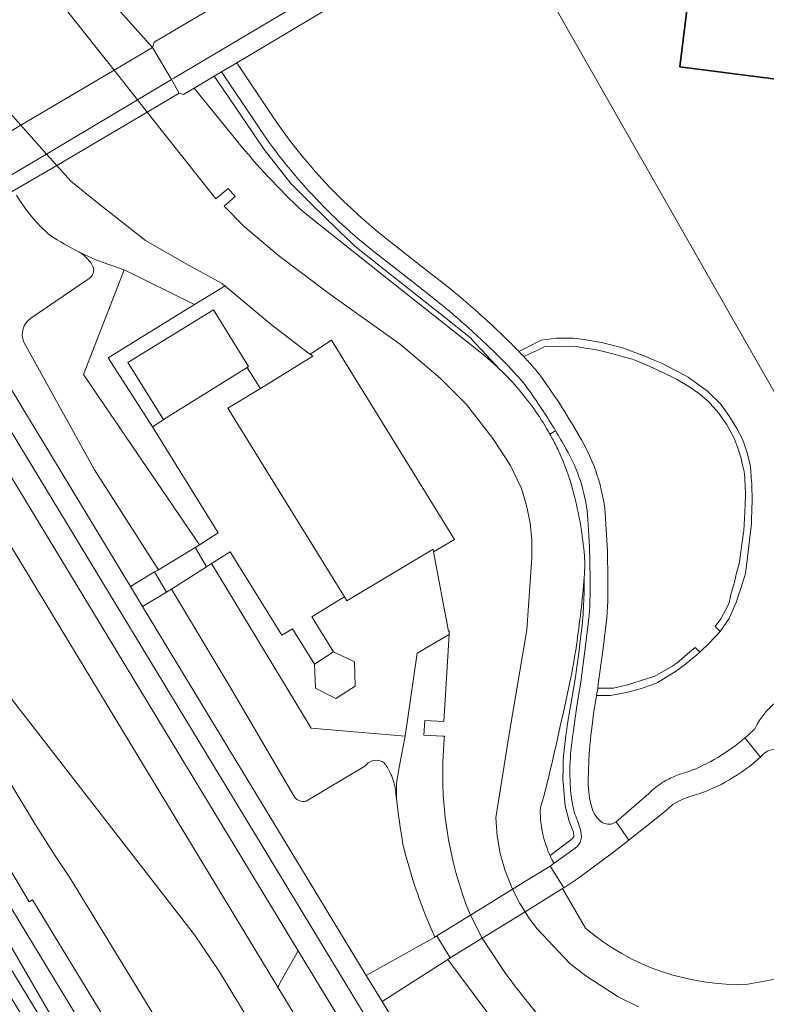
# Model space of a CAD drawing. Extents: x 147051 to 149075, y 463071 to 465537.
# Tile 114 of 229: x 148253 to 148320, y 464179 to 464267. Entities that reach past the tile are written whole.
import ezdxf

# ---------------------------------------------------------------- set-up
doc = ezdxf.new("R2010")
doc.units = 0
doc.header["$LTSCALE"] = 0.5
for name, color, linetype, lineweight in [('B-PV-GR-GROENVOORZIENING-GV', 252, 'CONTINUOUS', 18), ('B-PV-OG-BEBOUWING-GV', 6, 'CONTINUOUS', 35), ('B-PV-OG-BEBOUWING_LUIFEL-GV', 6, 'CONTINUOUS', 18), ('B-PV-OG-TERREIN_BEGROEID-GV', 252, 'CONTINUOUS', 18), ('B-PV-OG-TERREIN_ERF-GV', 252, 'CONTINUOUS', 18), ('B-PV-OG-WATER_MEER-GV', 252, 'CONTINUOUS', 18), ('B-PV-VH-GESLOTENVERHARDING-GV', 252, 'CONTINUOUS', 18), ('B-PV-VH-GESLOTENVERHARDING_ASFALT-GV', 252, 'CONTINUOUS', 18), ('B-PV-VH-ONVERHARD-GV', 252, 'CONTINUOUS', 18), ('B-PV-VH-OPENVERHARDING-GV', 252, 'CONTINUOUS', 18), ('B-PV-VH-OPENVERHARDING_TEGEL-GV', 252, 'CONTINUOUS', 18)]:
    doc.layers.add(name, color=color, linetype=linetype, lineweight=lineweight)

msp = doc.modelspace()

# ---------------------------------------------------------------- linework, layer by layer
at = {"layer": 'B-PV-GR-GROENVOORZIENING-GV', "flags": 128}
for points in [[(148271.116, 464262.402), (148270.46, 464262.011)], [(148270.46, 464262.011), (148271.272, 464260.859)], [(148274.316, 464257.633), (148271.116, 464262.402)], [(148271.272, 464260.859), (148274.961, 464255.423)], [(148274.961, 464255.423), (148277.355, 464252.382)], [(148277.355, 464252.382), (148279.314, 464250.394)], [(148279.314, 464250.394), (148281.481, 464248.289)], [(148281.481, 464248.289), (148281.843, 464247.941)], [(148281.843, 464247.941), (148282.737, 464247.084)], [(148282.737, 464247.084), (148283.074, 464246.777)], [(148283.074, 464246.777), (148283.244, 464246.623)], [(148283.244, 464246.623), (148285.703, 464244.681)], [(148288.907, 464243.048), (148284.544, 464246.475)], [(148285.703, 464244.681), (148291.284, 464240.265)], [(148291.284, 464240.265), (148293.484, 464238.485)], [(148293.484, 464238.485), (148293.814, 464238.113)], [(148293.814, 464238.113), (148294.52, 464237.385)], [(148299.833, 464238.276), (148298.541, 464237.627)], [(148301.202, 464238.48), (148299.833, 464238.276)], [(148301.454, 464238.48), (148301.202, 464238.48)], [(148302.619, 464238.48), (148301.454, 464238.48)], [(148302.746, 464238.48), (148302.619, 464238.48)], [(148303.451, 464238.379), (148302.746, 464238.48)], [(148303.899, 464238.315), (148303.451, 464238.379)], [(148304.911, 464238.14), (148303.899, 464238.315)], [(148305.251, 464238.072), (148304.911, 464238.14)], [(148305.874, 464237.916), (148305.251, 464238.072)], [(148306.716, 464237.705), (148305.874, 464237.916)], [(148294.52, 464237.385), (148296.137, 464235.664)], [(148298.541, 464237.627), (148297.842, 464237.268)], [(148298.273, 464236.814), (148298.804, 464237.071)], [(148298.804, 464237.071), (148299.602, 464237.432)], [(148299.602, 464237.432), (148300.21, 464237.749)], [(148300.21, 464237.749), (148301.087, 464237.73)], [(148301.087, 464237.73), (148302.862, 464237.75)], [(148302.862, 464237.75), (148303.8, 464237.571)], [(148303.8, 464237.571), (148304.667, 464237.457)], [(148304.667, 464237.457), (148305.314, 464237.301)], [(148305.314, 464237.301), (148306.27, 464237.07)], [(148306.27, 464237.07), (148307.319, 464236.759)], [(148307.232, 464237.576), (148306.716, 464237.705)], [(148308.665, 464237.039), (148307.232, 464237.576)], [(148309.096, 464236.877), (148308.665, 464237.039)], [(148307.319, 464236.759), (148308.049, 464236.565)], [(148308.049, 464236.565), (148308.193, 464236.526)], [(148308.193, 464236.526), (148309.216, 464236.101)], [(148310.01, 464236.482), (148309.096, 464236.877)], [(148309.216, 464236.101), (148310.725, 464235.417)], [(148310.581, 464236.236), (148310.01, 464236.482)], [(148311.351, 464235.846), (148310.581, 464236.236)], [(148310.725, 464235.417), (148312.007, 464234.776)], [(148312.652, 464235.185), (148311.351, 464235.846)], [(148312.007, 464234.776), (148313.26, 464234.018)], [(148313.043, 464234.963), (148312.652, 464235.185)], [(148313.932, 464234.334), (148313.043, 464234.963)], [(148314.579, 464233.851), (148313.932, 464234.334)], [(148313.26, 464234.018), (148313.454, 464233.886)], [(148313.454, 464233.886), (148313.678, 464233.733)], [(148313.678, 464233.733), (148313.988, 464233.523)], [(148313.988, 464233.523), (148314.92, 464232.736)], [(148314.805, 464233.682), (148314.579, 464233.851)], [(148314.97, 464233.522), (148314.805, 464233.682)], [(148315.912, 464232.604), (148314.97, 464233.522)], [(148314.92, 464232.736), (148315.244, 464232.356)], [(148316.564, 464231.714), (148315.912, 464232.604)], [(148315.244, 464232.356), (148315.589, 464231.952)], [(148315.589, 464231.952), (148315.765, 464231.745)], [(148315.765, 464231.745), (148316.463, 464230.762)], [(148316.693, 464231.53), (148316.564, 464231.714)], [(148316.848, 464231.277), (148316.693, 464231.53)], [(148317.174, 464230.741), (148316.848, 464231.277)], [(148301.136, 464230.141), (148300.635, 464229.827)], [(148300.635, 464229.827), (148301.136, 464230.141)], [(148316.463, 464230.762), (148316.551, 464230.638)], [(148316.551, 464230.638), (148316.639, 464230.478)], [(148316.639, 464230.478), (148317.192, 464229.472)], [(148317.421, 464230.336), (148317.174, 464230.741)], [(148317.946, 464229.382), (148317.421, 464230.336)], [(148317.192, 464229.472), (148317.443, 464228.757)], [(148318.115, 464228.873), (148317.946, 464229.382)], [(148302.269, 464228.176), (148302.074, 464228.528)], [(148317.443, 464228.757), (148317.572, 464228.39)], [(148317.572, 464228.39), (148317.805, 464227.678)], [(148318.353, 464228.158), (148318.115, 464228.873)], [(148318.645, 464226.934), (148318.353, 464228.158)], [(148317.805, 464227.678), (148317.947, 464227.052)], [(148317.947, 464227.052), (148318.041, 464226.635)], [(148318.041, 464226.635), (148318.124, 464226.266)], [(148318.753, 464225.558), (148318.645, 464226.934)], [(148318.124, 464226.266), (148318.155, 464225.835)], [(148318.155, 464225.835), (148318.183, 464225.127)], [(148318.761, 464225.448), (148318.753, 464225.558)], [(148318.183, 464225.127), (148318.207, 464224.498)], [(148318.79, 464223.728), (148318.761, 464225.448)], [(148318.213, 464224.349), (148318.142, 464222.806)], [(148318.207, 464224.498), (148318.213, 464224.349)], [(148318.78, 464223.219), (148318.79, 464223.728)], [(148318.755, 464221.981), (148318.78, 464223.219)], [(148318.142, 464222.806), (148318.067, 464221.187)], [(148318.737, 464221.808), (148318.755, 464221.981)], [(148318.067, 464221.187), (148318.038, 464220.993)], [(148318.551, 464220.319), (148318.737, 464221.808)], [(148318.038, 464220.993), (148317.629, 464218.173)], [(148318.377, 464218.775), (148318.551, 464220.319)], [(148318.26, 464217.726), (148318.377, 464218.775)], [(148317.629, 464218.173), (148317.406, 464217.36)], [(148318.202, 464217.347), (148318.243, 464217.615)], [(148318.243, 464217.615), (148318.26, 464217.726)], [(148303.717, 464216.986), (148303.699, 464215.61)], [(148317.406, 464217.36), (148317.223, 464216.524)], [(148317.94, 464216.473), (148318.144, 464217.114)], [(148318.144, 464217.114), (148318.202, 464217.347)], [(148317.043, 464215.932), (148316.924, 464215.541)], [(148317.223, 464216.524), (148317.043, 464215.932)], [(148317.648, 464215.557), (148317.809, 464216.054)], [(148317.809, 464216.054), (148317.94, 464216.473)], [(148303.699, 464215.61), (148303.637, 464214.414)], [(148316.924, 464215.541), (148316.697, 464214.571)], [(148317.368, 464214.697), (148317.648, 464215.557)], [(148303.637, 464214.414), (148303.612, 464213.669)], [(148304.193, 464213.946), (148304.214, 464214.366)], [(148316.697, 464214.571), (148315.998, 464213.23)], [(148316.769, 464213.36), (148317.368, 464214.697)], [(148303.612, 464213.669), (148303.513, 464212.636)], [(148303.785, 464210.554), (148304.154, 464213.528)], [(148304.154, 464213.528), (148304.193, 464213.946)], [(148315.998, 464213.23), (148315.473, 464212.531)], [(148315.941, 464212.103), (148316.728, 464213.268)], [(148316.728, 464213.268), (148316.769, 464213.36)], [(148303.513, 464212.636), (148303.45, 464211.986)], [(148315.473, 464212.531), (148315.941, 464212.103)], [(148303.45, 464211.986), (148303.289, 464210.679)], [(148303.289, 464210.679), (148303.218, 464210.143)], [(148303.393, 464207.582), (148303.785, 464210.554)], [(148303.218, 464210.143), (148302.997, 464208.459)], [(148302.917, 464207.977), (148302.512, 464205.547)], [(148302.997, 464208.459), (148302.917, 464207.977)], [(148303.01, 464205.172), (148303.393, 464207.582)], [(148302.458, 464205.21), (148302.188, 464203.638)], [(148302.512, 464205.547), (148302.458, 464205.21)], [(148302.914, 464204.512), (148303.01, 464205.172)], [(148302.829, 464203.85), (148302.914, 464204.512)], [(148302.188, 464203.638), (148302.149, 464203.293)], [(148302.731, 464202.993), (148302.829, 464203.85)], [(148302.059, 464202.732), (148301.865, 464200.888)], [(148302.149, 464203.293), (148302.059, 464202.732)], [(148301.865, 464200.888), (148301.832, 464200.467)], [(148301.832, 464200.467), (148301.832, 464199.787)], [(148301.832, 464199.787), (148301.8, 464198.72)], [(148301.8, 464198.72), (148301.817, 464198.525)], [(148301.817, 464198.525), (148301.97, 464196.741)], [(148302.493, 464197.856), (148302.481, 464198.091)], [(148302.523, 464197.521), (148302.493, 464197.856)], [(148302.579, 464197.099), (148302.523, 464197.521)], [(148301.97, 464196.741), (148301.994, 464196.423)], [(148301.994, 464196.423), (148302.35, 464195.032)], [(148302.35, 464195.032), (148302.692, 464194.204)], [(148302.77, 464193.64), (148302.623, 464193.457)], [(148302.692, 464194.204), (148302.738, 464194.093)], [(148302.738, 464194.093), (148302.77, 464193.64)], [(148303.447, 464193.869), (148303.418, 464194.148)], [(148303.458, 464193.589), (148303.447, 464193.869)], [(148302.623, 464193.457), (148300.642, 464191.963)], [(148302.891, 464192.626), (148303.065, 464192.773)], [(148303.065, 464192.773), (148303.214, 464192.946)], [(148303.214, 464192.946), (148303.333, 464193.141)], [(148303.333, 464193.141), (148303.421, 464193.352)], [(148303.421, 464193.352), (148303.449, 464193.469)], [(148303.449, 464193.469), (148303.458, 464193.589)], [(148301.001, 464191.262), (148302.891, 464192.626)]]:
    msp.add_lwpolyline(points, dxfattribs=at)
at = {"layer": 'B-PV-GR-GROENVOORZIENING-GV'}
for points in [[(148284.544, 464246.475, -0.07706), (148274.316, 464257.633)], [(148292.474, 464240.138, 0.015605), (148288.907, 464243.048)], [(148295.853, 464237.009, 0.015673), (148292.474, 464240.138)], [(148297.852, 464234.906, 0.016079), (148295.853, 464237.009)], [(148297.842, 464237.268, -0.003358), (148298.273, 464236.814)], [(148296.137, 464235.664, -0.024967), (148297.863, 464233.825)], [(148298.787, 464233.733, 0.029465), (148297.852, 464234.906)], [(148297.863, 464233.825, -0.048465), (148300.635, 464229.827)], [(148301.136, 464230.141, 0.018031), (148298.787, 464233.733)], [(148302.074, 464228.528, 0.007445), (148301.136, 464230.141)], [(148300.635, 464229.827, -0.004728), (148300.909, 464229.323)], [(148300.909, 464229.323, -0.014032), (148301.459, 464228.208)], [(148301.459, 464228.208, -0.039915), (148302.656, 464224.924)], [(148303.486, 464225.253, 0.054493), (148302.269, 464228.176)], [(148302.656, 464224.924, -0.043833), (148303.707, 464219.198)], [(148304.04, 464222.175, 0.054567), (148303.486, 464225.253)], [(148304.214, 464214.366, 0.023565), (148304.04, 464222.175)], [(148303.707, 464219.198, -0.044303), (148303.717, 464216.986)], [(148302.432, 464200.051, -0.037754), (148302.731, 464202.993)], [(148302.481, 464198.091, -0.02603), (148302.432, 464200.051)], [(148302.871, 464195.672, -0.037835), (148302.579, 464197.099)], [(148303.418, 464194.148, 0.033401), (148302.871, 464195.672)], [(148300.642, 464191.963, 0.021003), (148301.001, 464191.262)]]:
    msp.add_lwpolyline(points, format="xyb", dxfattribs=at)
at = {"layer": 'B-PV-GR-GROENVOORZIENING-GV', "flags": 128}
msp.add_lwpolyline([(148306.066, 464206.349), (148307.512, 464206.604), (148308.858, 464206.958), (148309.86, 464207.337), (148310.167, 464207.46), (148310.287, 464207.508), (148311.277, 464208.12), (148311.916, 464208.503), (148312.819, 464209.173), (148313.839, 464209.989), (148314.104, 464210.24), (148313.677, 464210.668), (148313.201, 464210.257), (148312.237, 464209.42), (148312.076, 464209.278), (148311.605, 464208.992), (148310.055, 464208.08), (148307.514, 464207.267), (148306.346, 464207.007), (148304.921, 464207.007), (148304.819, 464206.349)], close=True, dxfattribs=at)
at = {"layer": 'B-PV-OG-BEBOUWING-GV', "flags": 128}
for points in [[(148313.804, 464275.017), (148312.297, 464262.861)], [(148312.297, 464262.861), (148327.453, 464260.924)]]:
    msp.add_lwpolyline(points, dxfattribs=at)
at = {"layer": 'B-PV-OG-BEBOUWING_LUIFEL-GV', "flags": 128}
msp.add_lwpolyline([(148279.477, 464209.158), (148279.578, 464206.988), (148281.404, 464206.086), (148283.126, 464207.185), (148283.066, 464209.361), (148281.172, 464210.276)], close=True, dxfattribs=at)
at = {"layer": 'B-PV-OG-TERREIN_BEGROEID-GV', "flags": 128}
for points in [[(148279.818, 464273.798), (148279.237, 464274.78), (148276.024, 464280.204), (148270.682, 464276.991), (148259.694, 464270.481), (148264.923, 464264.586), (148265.065, 464265.069)], [(148241.485, 464271.507), (148239.559, 464270.31), (148237.22, 464268.855), (148249.061, 464255.236), (148249.853, 464255.698), (148253.092, 464257.608), (148250.702, 464260.276), (148246.874, 464264.152), (148241.96, 464271.474)], [(148261.47, 464262.549), (148264.923, 464264.586), (148259.694, 464270.481), (148256.629, 464268.672)], [(148260.943, 464236.713), (148268.697, 464241.493), (148262.37, 464244.619), (148258.722, 464235.21), (148269.156, 464219.896), (148270.824, 464220.97), (148264.922, 464230.493)], [(148265.754, 464231.034), (148265.92, 464231.165), (148262.719, 464236.291), (148270.403, 464241.023), (148273.551, 464235.91), (148273.426, 464235.832), (148274.53, 464234.072), (148274.613, 464233.952), (148279.327, 464236.848), (148279.075, 464237.037), (148278.952, 464237.129), (148275.574, 464239.705), (148271.422, 464243.167), (148271.143, 464242.981), (148268.697, 464241.493), (148260.943, 464236.713), (148264.922, 464230.493)], [(148278.023, 464183.375), (148266.078, 464203.07), (148258.834, 464215.05), (148247.464, 464233.829), (148245.348, 464232.353), (148244.808, 464231.976), (148276.174, 464180.136), (148276.516, 464180.736)], [(148313.684, 464110.939), (148270.94, 464181.5), (148268.71, 464184.84), (148252.13, 464206.2), (148250.99, 464207.81), (148249.94, 464209.51), (148241.645, 464222.841), (148238.561, 464227.96), (148235.539, 464226.003), (148254.418, 464194.703), (148256.235, 464191.83), (148257.513, 464189.914), (148279.491, 464153.969), (148280.382, 464152.738), (148297.42, 464130.79), (148299.63, 464127.46), (148310.718, 464109.153)], [(148247.847, 464194.412), (148274.295, 464150.768), (148288.171, 464127.591), (148288.337, 464127.282), (148302.555, 464104.235), (148304.355, 464105.319), (148254.141, 464187.958), (148253.837, 464187.782), (148232.417, 464223.97), (148230.871, 464222.976)], [(148299.87, 464105.104), (148275.469, 464145.418), (148257.53, 464174.563), (148248.795, 464189.632), (148235.509, 464212.072), (148229.62, 464222.17), (148228.558, 464221.486), (148233.75, 464212.699), (148249.1, 464186.807), (148300.153, 464102.788), (148301.043, 464103.324)], [(148299.026, 464102.109), (148300.153, 464102.788), (148249.1, 464186.807), (148233.75, 464212.699), (148228.558, 464221.486), (148227.451, 464220.773), (148232.635, 464212.002), (148247.985, 464186.11)], [(148279.237, 464213.402), (148281.172, 464210.276), (148283.066, 464209.361), (148283.126, 464207.185), (148281.404, 464206.086), (148279.578, 464206.988), (148279.477, 464209.158), (148277.509, 464212.331), (148276.552, 464211.757), (148271.894, 464219.257), (148270.214, 464218.202), (148279.189, 464203.397), (148287.637, 464202.678), (148288.711, 464210.137), (148291.566, 464211.817), (148291.586, 464212.149), (148291.517, 464212.126), (148290.178, 464219.27), (148290.133, 464219.509), (148282.388, 464214.84), (148282.165, 464215.201), (148281.655, 464214.914)], [(148316.886, 464112.848), (148317.447, 464113.206), (148319.663, 464114.62), (148301.007, 464145.416), (148286.034, 464170.167), (148278.023, 464183.375), (148276.516, 464180.736), (148276.174, 464180.136)]]:
    msp.add_lwpolyline(points, close=True, dxfattribs=at)
for points in [[(148331.683, 464206.821), (148334.545, 464208.192), (148335.907, 464208.897), (148335.256, 464209.754), (148332.325, 464213.615), (148332.001, 464214.042), (148331.763, 464214.356), (148298.373, 464273.024), (148295.219, 464276.784), (148272.491, 464263.222), (148275.644, 464258.523)], [(148270.46, 464262.011), (148268.671, 464260.944)], [(148271.272, 464260.859), (148270.46, 464262.011)], [(148268.671, 464260.944), (148267.707, 464260.369)], [(148272.53, 464256.174), (148268.671, 464260.944)], [(148268.671, 464260.944), (148272.53, 464256.174)], [(148267.327, 464260.489), (148264.442, 464258.79)], [(148267.707, 464260.369), (148267.327, 464260.489)], [(148274.961, 464255.423), (148271.272, 464260.859)], [(148264.442, 464258.79), (148270.603, 464250.997)], [(148277.355, 464252.382), (148274.961, 464255.423)], [(148256.318, 464254.005), (148252.472, 464251.74)], [(148257.597, 464252.577), (148256.318, 464254.005)], [(148259.941, 464250.666), (148257.597, 464252.577)], [(148279.314, 464250.394), (148277.355, 464252.382)], [(148270.603, 464250.997), (148271.724, 464251.925)], [(148272.347, 464251.216), (148271.366, 464250.337)], [(148271.724, 464251.925), (148272.347, 464251.216)], [(148264.297, 464247.248), (148259.941, 464250.666)], [(148271.366, 464250.337), (148273.183, 464248.476)], [(148281.481, 464248.289), (148279.314, 464250.394)], [(148284.564, 464244.958), (148278.391, 464249.888)], [(148278.391, 464249.888), (148284.564, 464244.958)], [(148273.183, 464248.476), (148276.235, 464245.897)], [(148281.843, 464247.941), (148281.481, 464248.289)], [(148282.737, 464247.084), (148281.843, 464247.941)], [(148285.531, 464247.731), (148289.878, 464244.317)], [(148268.156, 464245.032), (148264.297, 464247.248)], [(148283.074, 464246.777), (148282.737, 464247.084)], [(148283.244, 464246.623), (148283.074, 464246.777)], [(148258.656, 464246.053), (148258.357, 464246.214)], [(148258.357, 464246.214), (148258.656, 464246.053)], [(148259.893, 464245.469), (148258.656, 464246.053)], [(148258.656, 464246.053), (148259.893, 464245.469)], [(148276.235, 464245.897), (148280.846, 464242.433)], [(148285.703, 464244.681), (148283.244, 464246.623)], [(148262.37, 464244.619), (148259.893, 464245.469)], [(148259.893, 464245.469), (148262.37, 464244.619)], [(148271.243, 464243.366), (148268.156, 464245.032)], [(148293.919, 464237.564), (148284.564, 464244.958)], [(148284.564, 464244.958), (148293.919, 464237.564)], [(148258.722, 464235.21), (148262.37, 464244.619)], [(148262.37, 464244.619), (148268.697, 464241.493)], [(148291.284, 464240.265), (148285.703, 464244.681)], [(148246.054, 464244.031), (148262.935, 464216.132)], [(148259.133, 464243.764), (148253.998, 464240.266)], [(148253.998, 464240.266), (148259.133, 464243.764)], [(148271.222, 464243.333), (148271.243, 464243.366)], [(148271.422, 464243.167), (148271.222, 464243.333)], [(148268.697, 464241.493), (148271.143, 464242.981)], [(148271.143, 464242.981), (148271.422, 464243.167)], [(148280.846, 464242.433), (148287.202, 464237.911)], [(148293.484, 464238.485), (148291.284, 464240.265)], [(148253.364, 464238.101), (148259.723, 464226.621)], [(148259.723, 464226.621), (148253.364, 464238.101)], [(148287.202, 464237.911), (148290.779, 464234.868)], [(148293.814, 464238.113), (148293.484, 464238.485)], [(148294.52, 464237.385), (148293.814, 464238.113)], [(148297.842, 464237.268), (148298.541, 464237.627), (148299.833, 464238.276), (148301.202, 464238.48), (148301.454, 464238.48), (148302.619, 464238.48), (148302.746, 464238.48), (148303.451, 464238.379), (148303.899, 464238.315), (148304.911, 464238.14), (148305.251, 464238.072), (148305.874, 464237.916), (148306.716, 464237.705), (148307.232, 464237.576), (148308.665, 464237.039), (148309.096, 464236.877), (148310.01, 464236.482), (148310.581, 464236.236), (148311.351, 464235.846), (148312.652, 464235.185), (148313.043, 464234.963), (148313.932, 464234.334), (148314.579, 464233.851), (148314.805, 464233.682), (148314.97, 464233.522), (148315.912, 464232.604), (148316.564, 464231.714), (148316.693, 464231.53), (148316.848, 464231.277), (148317.174, 464230.741), (148317.421, 464230.336), (148317.946, 464229.382), (148318.115, 464228.873), (148318.353, 464228.158), (148318.645, 464226.934), (148318.753, 464225.558), (148318.761, 464225.448), (148318.79, 464223.728), (148318.78, 464223.219), (148318.755, 464221.981), (148318.737, 464221.808), (148318.551, 464220.319), (148318.377, 464218.775), (148318.26, 464217.726), (148318.243, 464217.615), (148318.202, 464217.347), (148318.144, 464217.114), (148317.94, 464216.473), (148317.809, 464216.054), (148317.648, 464215.557), (148317.368, 464214.697), (148316.769, 464213.36), (148316.728, 464213.268), (148315.941, 464212.103), (148314.946, 464211.038), (148314.104, 464210.24), (148313.839, 464209.989), (148312.819, 464209.173), (148311.916, 464208.503), (148311.277, 464208.12), (148310.287, 464207.508), (148310.167, 464207.46), (148309.86, 464207.337), (148308.858, 464206.958), (148307.512, 464206.604), (148306.066, 464206.349), (148304.819, 464206.349), (148304.786, 464206.137), (148304.587, 464204.921), (148304.416, 464203.658), (148304.313, 464202.756), (148304.225, 464201.853), (148304.167, 464201.141), (148304.123, 464200.428), (148304.087, 464199.587), (148304.067, 464198.745), (148304.069, 464198.355), (148304.088, 464197.965), (148304.112, 464197.696), (148304.147, 464197.428), (148304.199, 464197.127), (148304.261, 464196.828), (148304.368, 464196.397), (148304.49, 464195.97), (148304.534, 464195.852), (148304.593, 464195.741)], [(148296.137, 464235.664), (148294.52, 464237.385)], [(148298.804, 464237.071), (148298.273, 464236.814)], [(148299.602, 464237.432), (148298.804, 464237.071)], [(148300.21, 464237.749), (148299.602, 464237.432)], [(148301.087, 464237.73), (148300.21, 464237.749)], [(148302.862, 464237.75), (148301.087, 464237.73)], [(148303.8, 464237.571), (148302.862, 464237.75)], [(148304.667, 464237.457), (148303.8, 464237.571)], [(148305.314, 464237.301), (148304.667, 464237.457)], [(148306.27, 464237.07), (148305.314, 464237.301)], [(148307.319, 464236.759), (148306.27, 464237.07)], [(148308.049, 464236.565), (148307.319, 464236.759)], [(148308.193, 464236.526), (148308.049, 464236.565)], [(148309.216, 464236.101), (148308.193, 464236.526)], [(148310.725, 464235.417), (148309.216, 464236.101)], [(148269.156, 464219.896), (148258.722, 464235.21)], [(148312.007, 464234.776), (148310.725, 464235.417)], [(148290.779, 464234.868), (148293.148, 464232.492)], [(148313.26, 464234.018), (148312.007, 464234.776)], [(148313.454, 464233.886), (148313.26, 464234.018)], [(148313.678, 464233.733), (148313.454, 464233.886)], [(148313.988, 464233.523), (148313.678, 464233.733)], [(148314.92, 464232.736), (148313.988, 464233.523)], [(148315.244, 464232.356), (148314.92, 464232.736)], [(148293.148, 464232.492), (148295.511, 464229.46)], [(148315.589, 464231.952), (148315.244, 464232.356)], [(148315.765, 464231.745), (148315.589, 464231.952)], [(148316.463, 464230.762), (148315.765, 464231.745)], [(148316.551, 464230.638), (148316.463, 464230.762)], [(148316.639, 464230.478), (148316.551, 464230.638)], [(148317.192, 464229.472), (148316.639, 464230.478)], [(148295.511, 464229.46), (148297.087, 464227.013)], [(148317.443, 464228.757), (148317.192, 464229.472)], [(148317.572, 464228.39), (148317.443, 464228.757)], [(148317.805, 464227.678), (148317.572, 464228.39)], [(148317.947, 464227.052), (148317.805, 464227.678)], [(148259.723, 464226.621), (148265.451, 464217.652)], [(148265.451, 464217.652), (148259.723, 464226.621)], [(148297.087, 464227.013), (148298.065, 464224.956)], [(148318.041, 464226.635), (148317.947, 464227.052)], [(148318.124, 464226.266), (148318.041, 464226.635)], [(148318.155, 464225.835), (148318.124, 464226.266)], [(148318.183, 464225.127), (148318.155, 464225.835)], [(148298.065, 464224.956), (148298.534, 464223.438)], [(148318.207, 464224.498), (148318.183, 464225.127)], [(148318.142, 464222.806), (148318.213, 464224.349)], [(148318.213, 464224.349), (148318.207, 464224.498)], [(148298.534, 464223.438), (148298.847, 464221.88)], [(148318.067, 464221.187), (148318.142, 464222.806)], [(148298.847, 464221.88), (148299.003, 464220.299)], [(148318.038, 464220.993), (148318.067, 464221.187)], [(148299.003, 464220.299), (148298.999, 464218.71)], [(148317.629, 464218.173), (148318.038, 464220.993)], [(148265.451, 464217.652), (148268.759, 464219.64)], [(148268.759, 464219.64), (148269.156, 464219.896)], [(148298.999, 464218.71), (148298.546, 464212.242)], [(148265.105, 464217.447), (148265.451, 464217.652)], [(148269.764, 464217.92), (148266.627, 464215.892)], [(148270.214, 464218.202), (148269.764, 464217.92)], [(148279.189, 464203.397), (148270.214, 464218.202)], [(148317.406, 464217.36), (148317.629, 464218.173)], [(148262.935, 464216.132), (148265.105, 464217.447)], [(148303.699, 464215.61), (148303.717, 464216.986)], [(148317.223, 464216.524), (148317.406, 464217.36)], [(148266.627, 464215.892), (148266.177, 464215.631)], [(148266.627, 464215.892), (148271.862, 464207.16)], [(148271.862, 464207.16), (148266.627, 464215.892)], [(148316.924, 464215.541), (148317.043, 464215.932)], [(148317.043, 464215.932), (148317.223, 464216.524)], [(148266.177, 464215.631), (148264.027, 464214.331)], [(148303.637, 464214.414), (148303.699, 464215.61)], [(148316.697, 464214.571), (148316.924, 464215.541)], [(148264.027, 464214.331), (148284.134, 464181.173)], [(148303.612, 464213.669), (148303.637, 464214.414)], [(148305.812, 464214.326), (148305.788, 464213.831)], [(148315.998, 464213.23), (148316.697, 464214.571)], [(148303.513, 464212.636), (148303.612, 464213.669)], [(148305.741, 464213.337), (148305.37, 464210.344)], [(148305.788, 464213.831), (148305.741, 464213.337)], [(148315.473, 464212.531), (148315.998, 464213.23)], [(148298.546, 464212.242), (148296.969, 464202.872)], [(148303.45, 464211.986), (148303.513, 464212.636)], [(148315.941, 464212.103), (148315.473, 464212.531)], [(148291.566, 464211.817), (148288.711, 464210.137)], [(148291.097, 464204.018), (148291.566, 464211.817)], [(148303.289, 464210.679), (148303.45, 464211.986)], [(148314.946, 464211.038), (148315.941, 464212.103)], [(148303.218, 464210.143), (148303.289, 464210.679)], [(148313.201, 464210.257), (148313.677, 464210.668)], [(148313.677, 464210.668), (148314.104, 464210.24)], [(148314.104, 464210.24), (148314.946, 464211.038)], [(148288.711, 464210.137), (148287.637, 464202.678)], [(148302.997, 464208.459), (148303.218, 464210.143)], [(148305.37, 464210.344), (148304.975, 464207.355)], [(148312.237, 464209.42), (148313.201, 464210.257)], [(148310.055, 464208.08), (148311.605, 464208.992)], [(148311.605, 464208.992), (148312.076, 464209.278)], [(148312.076, 464209.278), (148312.237, 464209.42)], [(148302.512, 464205.547), (148302.917, 464207.977)], [(148302.917, 464207.977), (148302.997, 464208.459)], [(148307.514, 464207.267), (148310.055, 464208.08)], [(148271.862, 464207.16), (148277.609, 464197.317)], [(148277.609, 464197.317), (148271.862, 464207.16)], [(148304.975, 464207.355), (148304.921, 464207.007)], [(148304.921, 464207.007), (148306.346, 464207.007)], [(148306.346, 464207.007), (148307.514, 464207.267)], [(148302.188, 464203.638), (148302.458, 464205.21)], [(148302.458, 464205.21), (148302.512, 464205.547)], [(148287.637, 464202.678), (148279.189, 464203.397)], [(148289.291, 464202.771), (148289.401, 464204.099)], [(148289.401, 464204.099), (148291.097, 464204.018)], [(148302.149, 464203.293), (148302.188, 464203.638)], [(148287.124, 464200.043), (148287.637, 464202.678)], [(148287.637, 464202.678), (148287.124, 464200.043)], [(148291.013, 464202.68), (148289.291, 464202.771)], [(148291.163, 464202.681), (148291.013, 464202.68)], [(148291.143, 464202.449), (148291.163, 464202.681)], [(148296.969, 464202.872), (148295.767, 464195.34)], [(148301.865, 464200.888), (148302.059, 464202.732)], [(148302.059, 464202.732), (148302.149, 464203.293)], [(148301.832, 464200.467), (148301.865, 464200.888)], [(148278.736, 464196.852), (148284.012, 464199.995)], [(148284.012, 464199.995), (148278.736, 464196.852)], [(148287.002, 464199.371), (148287.124, 464200.043)], [(148287.124, 464200.043), (148287.002, 464199.371)], [(148301.832, 464199.787), (148301.832, 464200.467)], [(148286.858, 464198.422), (148287.002, 464199.371)], [(148287.002, 464199.371), (148286.858, 464198.422)], [(148301.8, 464198.72), (148301.832, 464199.787)], [(148286.85, 464197.839), (148286.858, 464198.422)], [(148286.858, 464198.422), (148286.85, 464197.839)], [(148300.395, 464198.495), (148300.099, 464197.384)], [(148300.099, 464197.384), (148300.395, 464198.495)], [(148301.817, 464198.525), (148301.8, 464198.72)], [(148301.97, 464196.741), (148301.817, 464198.525)], [(148306.577, 464194.992), (148309.525, 464197.532), (148309.808, 464197.817), (148310.111, 464198.08), (148310.432, 464198.321), (148310.77, 464198.539)], [(148286.839, 464197.095), (148286.85, 464197.839)], [(148286.85, 464197.839), (148286.839, 464197.095)], [(148300.099, 464197.384), (148299.791, 464196.276)], [(148299.791, 464196.276), (148300.099, 464197.384)], [(148313.146, 464197.242), (148312.7, 464197.075)], [(148313.601, 464197.372), (148313.146, 464197.242)], [(148299.791, 464196.276), (148299.77, 464196.171)], [(148299.77, 464196.171), (148299.791, 464196.276)], [(148301.994, 464196.423), (148301.97, 464196.741)], [(148302.35, 464195.032), (148301.994, 464196.423)], [(148311.482, 464196.386), (148311.276, 464196.205)], [(148311.678, 464196.533), (148311.482, 464196.386)], [(148311.888, 464196.668), (148311.678, 464196.533)], [(148312.287, 464196.886), (148311.888, 464196.668)], [(148312.7, 464197.075), (148312.287, 464196.886)], [(148299.77, 464196.171), (148299.763, 464196.065)], [(148299.763, 464196.065), (148299.77, 464196.171)], [(148311.088, 464196.013), (148307.707, 464193.338)], [(148311.276, 464196.205), (148311.088, 464196.013)], [(148295.767, 464195.34), (148295.891, 464193.728)], [(148302.692, 464194.204), (148302.35, 464195.032)], [(148274.295, 464150.768), (148247.847, 464194.412)], [(148295.891, 464193.728), (148296.173, 464192.136)], [(148302.623, 464193.457), (148302.77, 464193.64)], [(148302.738, 464194.093), (148302.692, 464194.204)], [(148302.77, 464193.64), (148302.738, 464194.093)], [(148300.642, 464191.963), (148302.623, 464193.457)], [(148307.707, 464193.338), (148306.257, 464192.191)], [(148296.173, 464192.136), (148296.61, 464190.579)], [(148306.257, 464192.191), (148303.222, 464189.946)], [(148297.277, 464188.923), (148300.655, 464191.01)], [(148300.655, 464191.01), (148301.001, 464191.262)], [(148296.61, 464190.579), (148297.2, 464189.074)], [(148248.795, 464189.632), (148257.53, 464174.563)], [(148303.222, 464189.946), (148301.883, 464189.059)], [(148297.2, 464189.074), (148297.277, 464188.923)], [(148301.767, 464188.987), (148298.403, 464186.905)], [(148301.883, 464189.059), (148301.767, 464188.987)], [(148301.767, 464188.987), (148303.832, 464185.417)], [(148303.832, 464185.417), (148301.767, 464188.987)], [(148290.479, 464184.724), (148293.485, 464186.582)], [(148298.403, 464186.905), (148298.809, 464186.273)], [(148289.483, 464186.5), (148290.287, 464184.617)], [(148290.287, 464184.617), (148289.483, 464186.5)], [(148298.809, 464186.273), (148299.499, 464185.375)], [(148299.499, 464185.375), (148302.408, 464182.238)], [(148284.134, 464181.173), (148290.287, 464184.617)], [(148290.287, 464184.617), (148290.479, 464184.724)], [(148294.54, 464184.516), (148291.68, 464182.745)], [(148296.635, 464181.361), (148294.54, 464184.516)], [(148291.458, 464182.604), (148285.562, 464178.818)], [(148291.68, 464182.745), (148291.458, 464182.604)], [(148299.524, 464171.805), (148291.458, 464182.604)], [(148291.458, 464182.604), (148299.524, 464171.805)], [(148302.408, 464182.238), (148303.845, 464181.152)], [(148318.422, 464180.385), (148325.672, 464181.72)], [(148325.672, 464181.72), (148318.422, 464180.385)], [(148303.845, 464181.152), (148306.753, 464179.241)], [(148285.562, 464178.818), (148301.365, 464152.758)], [(148306.753, 464179.241), (148308.597, 464178.342)]]:
    msp.add_lwpolyline(points, dxfattribs=at)
at = {"layer": 'B-PV-OG-TERREIN_BEGROEID-GV'}
for points in [[(148275.644, 464258.523, 0.075489), (148285.531, 464247.731)], [(148278.391, 464249.888, -0.033837), (148272.53, 464256.174)], [(148272.53, 464256.174, 0.033837), (148278.391, 464249.888)], [(148254.31, 464249.119, -0.044741), (148252.714, 464251.319)], [(148252.714, 464251.319, 0.044741), (148254.31, 464249.119)], [(148255.701, 464247.727, -0.032698), (148254.31, 464249.119)], [(148254.31, 464249.119, 0.032698), (148255.701, 464247.727)], [(148258.357, 464246.214, -0.032827), (148255.701, 464247.727)], [(148255.701, 464247.727, 0.032827), (148258.357, 464246.214)], [(148258.357, 464246.214, -0.080078), (148259.314, 464245.336)], [(148259.314, 464245.336, 0.080078), (148258.357, 464246.214)], [(148259.314, 464245.336, -0.079938), (148259.589, 464244.848)], [(148259.589, 464244.848, 0.079938), (148259.314, 464245.336)], [(148259.469, 464244.061, -0.121668), (148259.133, 464243.764)], [(148259.133, 464243.764, 0.121668), (148259.469, 464244.061)], [(148259.63, 464244.48, -0.121242), (148259.469, 464244.061)], [(148259.469, 464244.061, 0.121242), (148259.63, 464244.48)], [(148259.589, 464244.848, -0.122578), (148259.63, 464244.48)], [(148259.63, 464244.48, 0.122578), (148259.589, 464244.848)], [(148289.878, 464244.317, -0.016036), (148293.523, 464241.344)], [(148293.523, 464241.344, -0.015486), (148296.975, 464238.147)], [(148253.998, 464240.266, 0.358399), (148253.364, 464238.101)], [(148253.364, 464238.101, -0.358399), (148253.998, 464240.266)], [(148296.975, 464238.147, -0.00688), (148297.842, 464237.268)], [(148296.137, 464235.664, 0.029117), (148293.919, 464237.564)], [(148293.919, 464237.564, -0.029117), (148296.137, 464235.664)], [(148298.273, 464236.814, -0.006183), (148299.044, 464235.971)], [(148297.863, 464233.825, 0.024967), (148296.137, 464235.664)], [(148299.044, 464235.971, -0.028351), (148300.091, 464234.657)], [(148300.091, 464234.657, -0.028455), (148303.668, 464228.946)], [(148300.635, 464229.827, 0.048465), (148297.863, 464233.825)], [(148300.909, 464229.323, 0.004728), (148300.635, 464229.827)], [(148301.459, 464228.208, 0.014032), (148300.909, 464229.323)], [(148302.656, 464224.924, 0.039915), (148301.459, 464228.208)], [(148303.668, 464228.946, -0.054527), (148305.019, 464225.705)], [(148305.019, 464225.705, -0.054662), (148305.634, 464222.286)], [(148303.707, 464219.198, 0.043833), (148302.656, 464224.924)], [(148305.634, 464222.286, -0.023618), (148305.812, 464214.326)], [(148303.717, 464216.986, 0.044303), (148303.707, 464219.198)], [(148303.717, 464216.986, -0.015612), (148303.009, 464210.83)], [(148303.009, 464210.83, 0.015612), (148303.717, 464216.986)], [(148303.009, 464210.83, -0.015745), (148302.417, 464207.531)], [(148302.417, 464207.531, 0.015745), (148303.009, 464210.83)], [(148302.417, 464207.531, -0.005763), (148300.395, 464198.495)], [(148300.395, 464198.495, 0.005763), (148302.417, 464207.531)], [(148319.032, 464203.345, -0.262041), (148324.745, 464207.264)], [(148318.152, 464202.531, 0.017729), (148319.032, 464203.345)], [(148313.033, 464199.478, 0.086897), (148318.152, 464202.531)], [(148293.485, 464186.582, -0.120367), (148291.143, 464202.449)], [(148319.544, 464200.811, -0.10996), (148313.601, 464197.372)], [(148321.495, 464201.444, 0.315142), (148319.544, 464200.811)], [(148284.012, 464199.995, -0.159151), (148284.662, 464200.456)], [(148284.662, 464200.456, 0.159151), (148284.012, 464199.995)], [(148284.662, 464200.456, -0.155586), (148285.459, 464200.452)], [(148285.459, 464200.452, 0.155586), (148284.662, 464200.456)], [(148285.459, 464200.452, -0.156218), (148285.797, 464200.207)], [(148285.797, 464200.207, 0.156218), (148285.459, 464200.452)], [(148285.797, 464200.207, -0.057914), (148286.342, 464199.253)], [(148286.342, 464199.253, 0.057914), (148285.797, 464200.207)], [(148286.342, 464199.253, -0.057151), (148286.759, 464197.84)], [(148286.759, 464197.84, 0.057151), (148286.342, 464199.253)], [(148310.77, 464198.539, -0.037131), (148311.868, 464199.09)], [(148311.868, 464199.09, -0.036312), (148313.033, 464199.478)], [(148277.609, 464197.317, 0.338003), (148278.736, 464196.852)], [(148278.736, 464196.852, -0.338003), (148277.609, 464197.317)], [(148286.759, 464197.84, 0.002796), (148286.839, 464197.095)], [(148286.839, 464197.095, -0.002796), (148286.759, 464197.84)], [(148286.839, 464197.095, 0.014684), (148287.428, 464192.947)], [(148287.428, 464192.947, -0.014684), (148286.839, 464197.095)], [(148299.763, 464196.065, 0.060745), (148300.031, 464193.726)], [(148300.031, 464193.726, -0.060745), (148299.763, 464196.065)], [(148304.593, 464195.741, 0.062207), (148305.141, 464195.067)], [(148305.141, 464195.067, 0.113997), (148305.563, 464194.823)], [(148305.563, 464194.823, 0.119647), (148306.09, 464194.788)], [(148306.09, 464194.788, 0.114655), (148306.577, 464194.992)], [(148300.031, 464193.726, 0.049497), (148300.642, 464191.963)], [(148300.642, 464191.963, -0.049497), (148300.031, 464193.726)], [(148287.428, 464192.947, 0.017355), (148288.347, 464189.678)], [(148288.347, 464189.678, -0.017355), (148287.428, 464192.947)], [(148301.001, 464191.262, -0.021003), (148300.642, 464191.963)], [(148288.347, 464189.678, 0.017061), (148289.483, 464186.5)], [(148289.483, 464186.5, -0.017061), (148288.347, 464189.678)], [(148303.832, 464185.417, 0.187656), (148318.422, 464180.385)], [(148318.422, 464180.385, -0.187656), (148303.832, 464185.417)], [(148307.186, 464169.763, -0.051067), (148296.635, 464181.361)]]:
    msp.add_lwpolyline(points, format="xyb", dxfattribs=at)
at = {"layer": 'B-PV-OG-TERREIN_ERF-GV', "flags": 128}
for points in [[(148373.846, 464298.02), (148371.299, 464302.323), (148368.752, 464306.626), (148366.277, 464310.806), (148365.214, 464310.176), (148364.043, 464312.156), (148355.305, 464306.79), (148352.267, 464304.924), (148344.601, 464300.217), (148342.418, 464298.806), (148342.188, 464299.187), (148340.451, 464298.152), (148339.711, 464297.712), (148336.019, 464295.512), (148331.196, 464292.632), (148321.851, 464287.046), (148301.534, 464274.835), (148300.575, 464274.286), (148298.373, 464273.024), (148331.763, 464214.356), (148376.821, 464239.291)], [(148312.297, 464262.861), (148313.804, 464275.017), (148321.507, 464276.031), (148322.104, 464280.757), (148325.203, 464280.37), (148326.069, 464281.18), (148325.829, 464281.456), (148325.947, 464281.673)], [(148356.344, 464267.764), (148354.941, 464257.412), (148339.804, 464259.346), (148339.868, 464259.842), (148339.749, 464259.857), (148339.515, 464258.023), (148339.822, 464257.984), (148337.643, 464240.934), (148352.829, 464238.994), (148351.735, 464230.434), (148344.673, 464231.336), (148344.482, 464229.848), (148329.484, 464231.765), (148329.674, 464233.253), (148322.622, 464234.154), (148323.716, 464242.714), (148324.906, 464242.562), (148327.084, 464259.611), (148327.391, 464259.572), (148327.626, 464261.406), (148327.517, 464261.42), (148327.453, 464260.924), (148312.297, 464262.861)]]:
    msp.add_lwpolyline(points, dxfattribs=at)
at = {"layer": 'B-PV-OG-WATER_MEER-GV', "flags": 128}
for points in [[(148241.96, 464271.474), (148246.874, 464264.152), (148250.702, 464260.276), (148253.092, 464257.608), (148261.47, 464262.549), (148256.629, 464268.672)], [(148261.47, 464262.549), (148253.092, 464257.608)], [(148263.57, 464259.892), (148261.47, 464262.549)], [(148264.442, 464258.79), (148263.57, 464259.892)], [(148270.603, 464250.997), (148264.442, 464258.79)], [(148253.092, 464257.608), (148255.405, 464255.024)], [(148255.405, 464255.024), (148256.318, 464254.005)], [(148256.318, 464254.005), (148257.597, 464252.577)], [(148257.597, 464252.577), (148259.941, 464250.666)], [(148271.724, 464251.925), (148270.603, 464250.997)], [(148271.366, 464250.337), (148272.347, 464251.216)], [(148272.347, 464251.216), (148271.724, 464251.925)], [(148259.941, 464250.666), (148264.297, 464247.248)], [(148273.183, 464248.476), (148271.366, 464250.337)], [(148276.235, 464245.897), (148273.183, 464248.476)], [(148264.297, 464247.248), (148268.156, 464245.032)], [(148280.846, 464242.433), (148276.235, 464245.897)], [(148268.156, 464245.032), (148271.243, 464243.366)], [(148271.243, 464243.366), (148271.222, 464243.333)], [(148271.222, 464243.333), (148271.422, 464243.167)], [(148271.422, 464243.167), (148275.574, 464239.705)], [(148287.202, 464237.911), (148280.846, 464242.433)], [(148275.574, 464239.705), (148278.952, 464237.129)], [(148279.075, 464237.037), (148281.011, 464238.275)], [(148281.011, 464238.275), (148292.045, 464220.382)], [(148290.779, 464234.868), (148287.202, 464237.911)], [(148278.952, 464237.129), (148279.075, 464237.037)], [(148293.148, 464232.492), (148290.779, 464234.868)], [(148295.511, 464229.46), (148293.148, 464232.492)], [(148297.087, 464227.013), (148295.511, 464229.46)], [(148298.065, 464224.956), (148297.087, 464227.013)], [(148298.534, 464223.438), (148298.065, 464224.956)], [(148298.847, 464221.88), (148298.534, 464223.438)], [(148299.003, 464220.299), (148298.847, 464221.88)], [(148292.045, 464220.382), (148290.178, 464219.27)], [(148298.999, 464218.71), (148299.003, 464220.299)], [(148290.178, 464219.27), (148291.517, 464212.126)], [(148298.546, 464212.242), (148298.999, 464218.71)], [(148296.969, 464202.872), (148298.546, 464212.242)], [(148291.566, 464211.817), (148291.097, 464204.018)], [(148291.517, 464212.126), (148291.586, 464212.149)], [(148291.586, 464212.149), (148291.566, 464211.817)], [(148289.401, 464204.099), (148289.291, 464202.771)], [(148291.097, 464204.018), (148289.401, 464204.099)], [(148289.291, 464202.771), (148291.013, 464202.68)], [(148291.013, 464202.68), (148291.163, 464202.681)], [(148291.163, 464202.681), (148291.143, 464202.449)], [(148295.767, 464195.34), (148296.969, 464202.872)], [(148295.891, 464193.728), (148295.767, 464195.34)], [(148296.173, 464192.136), (148295.891, 464193.728)], [(148296.61, 464190.579), (148296.173, 464192.136)], [(148297.2, 464189.074), (148296.61, 464190.579)], [(148297.277, 464188.923), (148297.2, 464189.074)], [(148297.935, 464187.634), (148297.277, 464188.923)], [(148298.403, 464186.905), (148297.935, 464187.634)], [(148293.485, 464186.582), (148294.54, 464184.516)], [(148298.403, 464186.905), (148294.54, 464184.516)], [(148294.54, 464184.516), (148298.403, 464186.905)], [(148298.809, 464186.273), (148298.403, 464186.905)], [(148299.499, 464185.375), (148298.809, 464186.273)], [(148302.408, 464182.238), (148299.499, 464185.375)], [(148294.54, 464184.516), (148296.635, 464181.361)], [(148303.845, 464181.152), (148302.408, 464182.238)], [(148306.753, 464179.241), (148303.845, 464181.152)], [(148308.597, 464178.342), (148306.753, 464179.241)]]:
    msp.add_lwpolyline(points, dxfattribs=at)
at = {"layer": 'B-PV-OG-WATER_MEER-GV'}
for points in [[(148291.143, 464202.449, 0.120367), (148293.485, 464186.582)], [(148296.635, 464181.361, 0.051067), (148307.186, 464169.763)]]:
    msp.add_lwpolyline(points, format="xyb", dxfattribs=at)
at = {"layer": 'B-PV-VH-GESLOTENVERHARDING-GV', "flags": 128}
msp.add_lwpolyline([(148292.045, 464220.382), (148281.011, 464238.275), (148279.075, 464237.037), (148279.327, 464236.848), (148274.613, 464233.952), (148271.703, 464232.165), (148282.165, 464215.201), (148282.388, 464214.84), (148290.133, 464219.509), (148290.178, 464219.27)], close=True, dxfattribs=at)
at = {"layer": 'B-PV-VH-GESLOTENVERHARDING_ASFALT-GV', "flags": 128}
for points in [[(148264.923, 464264.586), (148266.621, 464261.711), (148266.828, 464261.834), (148291.117, 464276.293), (148333.636, 464301.682), (148335.058, 464306.005), (148335.254, 464306.619), (148333.646, 464305.645), (148301.076, 464286.375), (148281.796, 464274.968), (148281.5, 464274.793), (148280.139, 464273.988), (148279.818, 464273.798), (148265.065, 464265.069)], [(148285.562, 464178.818), (148291.458, 464182.604), (148291.68, 464182.745), (148290.479, 464184.724), (148290.287, 464184.617), (148284.134, 464181.173)]]:
    msp.add_lwpolyline(points, close=True, dxfattribs=at)
for points in [[(148272.491, 464263.222), (148271.116, 464262.402)], [(148275.644, 464258.523), (148272.491, 464263.222)], [(148271.116, 464262.402), (148274.316, 464257.633)], [(148289.878, 464244.317), (148285.531, 464247.731)], [(148284.544, 464246.475), (148288.907, 464243.048)], [(148335.056, 464093.466), (148302.805, 464146.528), (148242.853, 464245.516), (148240.946, 464244.593), (148247.464, 464233.829), (148258.834, 464215.05), (148266.078, 464203.07), (148278.023, 464183.375), (148286.034, 464170.167), (148301.007, 464145.416), (148319.663, 464114.62)], [(148276.174, 464180.136), (148244.808, 464231.976)], [(148302.074, 464228.528), (148302.269, 464228.176)], [(148254.418, 464194.703), (148235.539, 464226.003)], [(148232.417, 464223.97), (148253.837, 464187.782)], [(148304.214, 464214.366), (148304.193, 464213.946)], [(148305.788, 464213.831), (148305.812, 464214.326)], [(148304.154, 464213.528), (148303.785, 464210.554)], [(148304.193, 464213.946), (148304.154, 464213.528)], [(148305.37, 464210.344), (148305.741, 464213.337)], [(148305.741, 464213.337), (148305.788, 464213.831)], [(148303.785, 464210.554), (148303.393, 464207.582)], [(148304.975, 464207.355), (148305.37, 464210.344)], [(148303.393, 464207.582), (148303.01, 464205.172)], [(148304.819, 464206.349), (148304.921, 464207.007)], [(148304.921, 464207.007), (148304.975, 464207.355)], [(148252.13, 464206.2), (148268.71, 464184.84)], [(148304.587, 464204.921), (148304.786, 464206.137)], [(148304.786, 464206.137), (148304.819, 464206.349)], [(148303.01, 464205.172), (148302.914, 464204.512)], [(148302.914, 464204.512), (148302.829, 464203.85)], [(148304.416, 464203.658), (148304.587, 464204.921)], [(148302.829, 464203.85), (148302.731, 464202.993)], [(148304.313, 464202.756), (148304.416, 464203.658)], [(148304.225, 464201.853), (148304.313, 464202.756)], [(148319.544, 464200.811), (148318.152, 464202.531)], [(148318.152, 464202.531), (148319.544, 464200.811)], [(148304.167, 464201.141), (148304.225, 464201.853)], [(148304.123, 464200.428), (148304.167, 464201.141)], [(148304.087, 464199.587), (148304.123, 464200.428)], [(148304.067, 464198.745), (148304.087, 464199.587)], [(148302.481, 464198.091), (148302.493, 464197.856)], [(148304.069, 464198.355), (148304.067, 464198.745)], [(148304.088, 464197.965), (148304.069, 464198.355)], [(148310.111, 464198.08), (148309.808, 464197.817)], [(148310.432, 464198.321), (148310.111, 464198.08)], [(148310.77, 464198.539), (148310.432, 464198.321)], [(148302.493, 464197.856), (148302.523, 464197.521)], [(148302.523, 464197.521), (148302.579, 464197.099)], [(148304.112, 464197.696), (148304.088, 464197.965)], [(148304.147, 464197.428), (148304.112, 464197.696)], [(148304.199, 464197.127), (148304.147, 464197.428)], [(148309.525, 464197.532), (148306.577, 464194.992)], [(148309.808, 464197.817), (148309.525, 464197.532)], [(148312.7, 464197.075), (148313.146, 464197.242)], [(148313.146, 464197.242), (148313.601, 464197.372)], [(148304.261, 464196.828), (148304.199, 464197.127)], [(148304.368, 464196.397), (148304.261, 464196.828)], [(148304.49, 464195.97), (148304.368, 464196.397)], [(148311.276, 464196.205), (148311.482, 464196.386)], [(148311.482, 464196.386), (148311.678, 464196.533)], [(148311.678, 464196.533), (148311.888, 464196.668)], [(148311.888, 464196.668), (148312.287, 464196.886)], [(148312.287, 464196.886), (148312.7, 464197.075)], [(148304.534, 464195.852), (148304.49, 464195.97)], [(148304.593, 464195.741), (148304.534, 464195.852)], [(148307.707, 464193.338), (148311.088, 464196.013)], [(148311.088, 464196.013), (148311.276, 464196.205)], [(148256.235, 464191.83), (148254.418, 464194.703)], [(148306.577, 464194.992), (148307.707, 464193.338)], [(148307.707, 464193.338), (148306.577, 464194.992)], [(148303.418, 464194.148), (148303.447, 464193.869)], [(148303.447, 464193.869), (148303.458, 464193.589)], [(148303.065, 464192.773), (148302.891, 464192.626)], [(148303.214, 464192.946), (148303.065, 464192.773)], [(148303.333, 464193.141), (148303.214, 464192.946)], [(148303.421, 464193.352), (148303.333, 464193.141)], [(148303.449, 464193.469), (148303.421, 464193.352)], [(148303.458, 464193.589), (148303.449, 464193.469)], [(148306.257, 464192.191), (148307.707, 464193.338)], [(148302.891, 464192.626), (148301.001, 464191.262)], [(148303.222, 464189.946), (148306.257, 464192.191)], [(148257.513, 464189.914), (148256.235, 464191.83)], [(148301.001, 464191.262), (148300.655, 464191.01)], [(148300.655, 464191.01), (148301.883, 464189.059)], [(148279.491, 464153.969), (148257.513, 464189.914)], [(148301.883, 464189.059), (148303.222, 464189.946)], [(148253.837, 464187.782), (148254.141, 464187.958)], [(148254.141, 464187.958), (148304.355, 464105.319)], [(148268.71, 464184.84), (148270.94, 464181.5)], [(148270.94, 464181.5), (148313.684, 464110.939)], [(148316.886, 464112.848), (148276.174, 464180.136)]]:
    msp.add_lwpolyline(points, dxfattribs=at)
at = {"layer": 'B-PV-VH-GESLOTENVERHARDING_ASFALT-GV'}
for points in [[(148285.531, 464247.731, -0.075489), (148275.644, 464258.523)], [(148274.316, 464257.633, 0.07706), (148284.544, 464246.475)], [(148293.523, 464241.344, 0.016036), (148289.878, 464244.317)], [(148288.907, 464243.048, -0.015605), (148292.474, 464240.138)], [(148296.975, 464238.147, 0.015486), (148293.523, 464241.344)], [(148292.474, 464240.138, -0.015673), (148295.853, 464237.009)], [(148297.842, 464237.268, 0.00688), (148296.975, 464238.147)], [(148295.853, 464237.009, -0.016079), (148297.852, 464234.906)], [(148298.273, 464236.814, 0.003358), (148297.842, 464237.268)], [(148299.044, 464235.971, 0.006183), (148298.273, 464236.814)], [(148300.091, 464234.657, 0.028351), (148299.044, 464235.971)], [(148297.852, 464234.906, -0.029465), (148298.787, 464233.733)], [(148303.668, 464228.946, 0.028455), (148300.091, 464234.657)], [(148298.787, 464233.733, -0.018031), (148301.136, 464230.141)], [(148301.136, 464230.141, -0.007445), (148302.074, 464228.528)], [(148302.269, 464228.176, -0.054493), (148303.486, 464225.253)], [(148305.019, 464225.705, 0.054527), (148303.668, 464228.946)], [(148305.634, 464222.286, 0.054662), (148305.019, 464225.705)], [(148303.486, 464225.253, -0.054567), (148304.04, 464222.175)], [(148304.04, 464222.175, -0.023565), (148304.214, 464214.366)], [(148305.812, 464214.326, 0.023618), (148305.634, 464222.286)], [(148324.745, 464207.264, 0.262041), (148319.032, 464203.345)], [(148319.032, 464203.345, -0.017729), (148318.152, 464202.531)], [(148302.731, 464202.993, 0.037754), (148302.432, 464200.051)], [(148318.152, 464202.531, -0.086897), (148313.033, 464199.478)], [(148313.601, 464197.372, 0.10996), (148319.544, 464200.811)], [(148319.544, 464200.811, -0.315142), (148321.495, 464201.444)], [(148302.432, 464200.051, 0.02603), (148302.481, 464198.091)], [(148311.868, 464199.09, 0.037131), (148310.77, 464198.539)], [(148313.033, 464199.478, 0.036312), (148311.868, 464199.09)], [(148302.579, 464197.099, 0.037835), (148302.871, 464195.672)], [(148302.871, 464195.672, -0.033401), (148303.418, 464194.148)], [(148305.141, 464195.067, -0.062207), (148304.593, 464195.741)], [(148305.563, 464194.823, -0.113997), (148305.141, 464195.067)], [(148306.09, 464194.788, -0.119647), (148305.563, 464194.823)], [(148306.577, 464194.992, -0.114655), (148306.09, 464194.788)]]:
    msp.add_lwpolyline(points, format="xyb", dxfattribs=at)
at = {"layer": 'B-PV-VH-ONVERHARD-GV', "flags": 128}
for points in [[(148266.621, 464261.711), (148264.923, 464264.586), (148261.47, 464262.549), (148263.57, 464259.892), (148264.442, 464258.79), (148267.327, 464260.489)], [(148255.405, 464255.024), (148253.092, 464257.608), (148249.853, 464255.698), (148250.062, 464255.343), (148251.591, 464252.751), (148252.27, 464251.621), (148252.472, 464251.74), (148256.318, 464254.005)], [(148262.719, 464236.291), (148265.92, 464231.165), (148273.426, 464235.832), (148273.551, 464235.91), (148270.403, 464241.023)], [(148301.883, 464189.059), (148300.655, 464191.01), (148297.277, 464188.923), (148297.935, 464187.634), (148298.403, 464186.905), (148301.767, 464188.987)], [(148290.479, 464184.724), (148291.68, 464182.745), (148294.54, 464184.516), (148293.485, 464186.582)]]:
    msp.add_lwpolyline(points, close=True, dxfattribs=at)
at = {"layer": 'B-PV-VH-OPENVERHARDING-GV', "flags": 128}
for points in [[(148255.405, 464255.024), (148263.57, 464259.892), (148266.621, 464261.711), (148264.923, 464264.586), (148261.47, 464262.549), (148253.092, 464257.608), (148249.853, 464255.698), (148250.062, 464255.343), (148251.591, 464252.751)], [(148256.318, 464254.005), (148264.442, 464258.79), (148267.327, 464260.489), (148266.621, 464261.711), (148263.57, 464259.892), (148255.405, 464255.024), (148251.591, 464252.751), (148252.27, 464251.621), (148252.472, 464251.74)], [(148281.172, 464210.276), (148279.237, 464213.402), (148281.655, 464214.914), (148282.165, 464215.201), (148271.703, 464232.165), (148274.613, 464233.952), (148274.53, 464234.072), (148273.426, 464235.832), (148265.92, 464231.165), (148265.754, 464231.034), (148264.922, 464230.493), (148270.824, 464220.97), (148269.156, 464219.896), (148268.759, 464219.64), (148268.773, 464219.616), (148269.764, 464217.92), (148270.214, 464218.202), (148271.894, 464219.257), (148276.552, 464211.757), (148277.509, 464212.331), (148279.477, 464209.158), (148279.578, 464206.988), (148281.404, 464206.086), (148283.126, 464207.185), (148283.066, 464209.361)], [(148300.655, 464191.01), (148297.277, 464188.923), (148293.485, 464186.582), (148290.479, 464184.724), (148291.68, 464182.745), (148294.54, 464184.516), (148298.403, 464186.905), (148301.767, 464188.987), (148301.883, 464189.059)]]:
    msp.add_lwpolyline(points, close=True, dxfattribs=at)
at = {"layer": 'B-PV-VH-OPENVERHARDING_TEGEL-GV', "flags": 128}
for points in [[(148272.491, 464263.222), (148295.219, 464276.784), (148298.917, 464278.998), (148332.837, 464299.293), (148333.636, 464301.682), (148291.117, 464276.293), (148266.828, 464261.834), (148266.621, 464261.711), (148267.327, 464260.489), (148267.707, 464260.369), (148268.671, 464260.944), (148270.46, 464262.011), (148271.116, 464262.402)], [(148269.764, 464217.92), (148268.773, 464219.616), (148268.759, 464219.64), (148265.451, 464217.652), (148265.105, 464217.447), (148266.177, 464215.631), (148266.627, 464215.892)], [(148264.027, 464214.331), (148266.177, 464215.631), (148265.105, 464217.447), (148262.935, 464216.132)]]:
    msp.add_lwpolyline(points, close=True, dxfattribs=at)
msp.add_lwpolyline([(148242.853, 464245.516), (148302.805, 464146.528), (148335.056, 464093.466), (148337.095, 464093.947), (148336.211, 464095.389), (148325.851, 464112.447), (148315.195, 464129.996), (148304.916, 464146.923), (148301.844, 464151.968), (148301.365, 464152.758), (148285.562, 464178.818), (148284.134, 464181.173), (148264.027, 464214.331), (148262.935, 464216.132), (148246.054, 464244.031), (148244.496, 464246.607), (148243.641, 464248.02), (148243.588, 464247.989)], dxfattribs=at)

doc.saveas('drawing.dxf')
